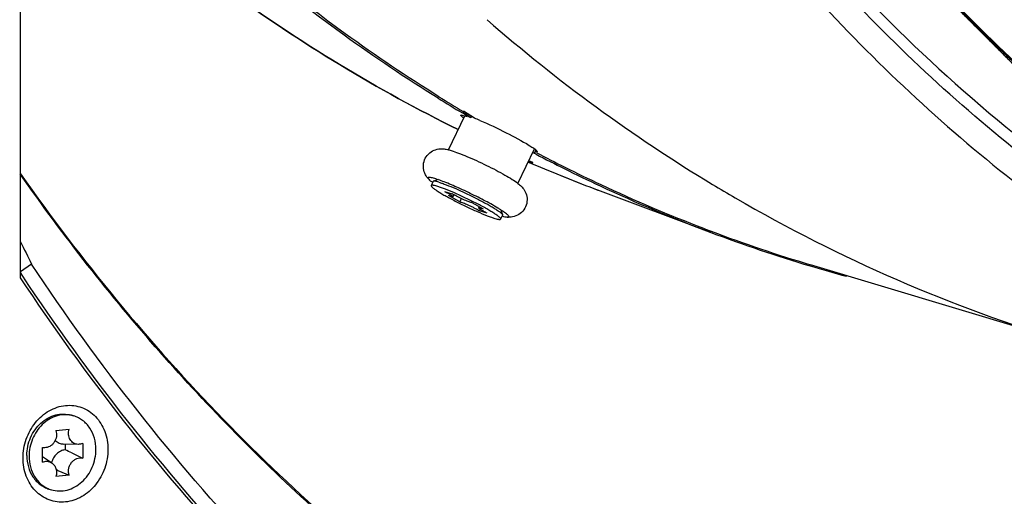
# Model space of a CAD drawing. Header units: millimetres. Extents: x 0 to 420, y 0 to 297.
# Tile 61 of 256: x 163.25 to 176.51, y 52.09 to 58.51. Entities that reach past the tile are written whole.
import ezdxf

# ---------------------------------------------------------------- set-up
doc = ezdxf.new("R2010")
doc.units = ezdxf.units.MM
doc.header["$LTSCALE"] = 23.1
doc.layers.get('0').update_dxf_attribs({"linetype": 'CONTINUOUS'})
doc.layers.add('02___PRT_ALL_AXES', color=7, linetype='CONTINUOUS')
doc.layers.add('03___PRT_ALL_CURVES', color=7, linetype='CONTINUOUS')

msp = doc.modelspace()

# ---------------------------------------------------------------- linework, layer by layer
at = {"color": 7, "linetype": 'Continuous'}
for p, q in [((169.0225, 56.7563), (169.2439, 57.2145)), ((169.9589, 56.3039), (170.1828, 56.7673)), ((170.0991, 56.5915), (170.1526, 56.5685)), ((170.1044, 56.6049), (170.158, 56.5823)), ((170.1585, 56.5842), (170.1053, 56.6067)), ((168.816, 56.3288), (168.79, 56.275)), ((168.884, 56.3539), (168.8202, 56.3321)), ((168.9721, 56.1949), (169.0743, 56.1642)), ((169.1782, 56.0533), (169.0249, 56.1386)), ((169.0831, 56.1237), (169.1, 56.1489)), ((172.556, 55.6429), (171.0373, 56.2129)), ((169.3383, 56.0443), (169.4916, 55.959)), ((169.4331, 55.9735), (169.438, 55.9888)), ((169.5444, 55.9027), (169.4422, 55.9334)), ((169.7524, 55.8764), (169.7264, 55.8226)), ((169.7299, 55.9453), (169.7523, 55.8817)), ((163.409, 55.2156), (163.2591, 55.1116)), ((163.2591, 55.1116), (163.2591, 55.1005)), ((163.2909, 55.054), (163.2591, 55.1005)), ((163.2903, 55.0534), (163.2591, 55.1005)), ((163.9451, 53.1798), (163.9751, 53.1708)), ((163.7368, 52.9726), (163.9138, 52.9903)), ((164.035, 52.7868), (163.8401, 52.7911)), ((163.8605, 52.7907), (163.8605, 52.7131)), ((164.0968, 52.8007), (164.0968, 52.5994)), ((163.5539, 52.545), (163.5539, 52.7462)), ((163.5847, 52.7416), (163.5539, 52.7423)), ((163.6781, 52.5401), (163.5539, 52.6183)), ((163.9138, 52.373), (163.7368, 52.3553)), ((163.6456, 52.1839), (163.6756, 52.1748))]:
    msp.add_line(p, q, dxfattribs=at)
for centre, radius, start, end in [((183.7289, 74.7304), 21.549, 228.82949, 238.84506), ((178.2976, 75.5555), 20.6603, 246.78076, 249.42612), ((178.2998, 75.562), 20.6671, 246.78322, 249.42692), ((183.519, 74.3959), 21.1542, 238.86298, 239.82719), ((174.334, 54.1327), 5.5019, 159.05681, 159.56956), ((183.3612, 74.1118), 20.8293, 239.80962, 253.22749), ((161.5543, 59.5605), 8.6818, 335.30522, 335.46336), ((263.3755, 104.9678), 111.6629, 206.285906, 206.459014), ((163.8661, 52.8082), 0.3786, 73.25874, 77.9853), ((163.5874, 52.8643), 0.1227, 254.16577, 268.74549), ((161.787, 48.0494), 5.104, 64.90873, 66.02999), ((167.4278, 60.8945), 9.2178, 246.41993, 246.7193), ((166.5888, 58.9396), 7.0905, 246.70349, 247.83566), ((163.7847, 52.5377), 0.3789, 248.52811, 253.25591)]:
    msp.add_arc(centre, radius, start, end, dxfattribs=at)
for points, knots in [([(181.0917, 54.746), (180.3117, 55.1587), (178.7962, 56.0935), (176.7109, 57.7876), (174.8296, 59.7575), (173.7365, 61.2253), (173.231, 61.9941)], [0, 0, 0, 0, 0.2451558, 0.4930072, 0.7444076, 1, 1, 1, 1]), ([(173.2448, 62.0035), (173.8995, 61.0066), (175.3483, 59.1279), (177.9208, 56.7164), (180.8136, 54.7949), (182.9204, 53.8674), (183.9986, 53.5005)], [0, 0, 0, 0, 0.2565263, 0.5077955, 0.7550633, 1, 1, 1, 1]), ([(169.1544, 57.0283), (168.0656, 57.5651), (165.9631, 58.8414), (164.1089, 60.4558), (163.2487, 61.3373)], [0, 0, 0, 0, 0.4963648, 1, 1, 1, 1]), ([(163.2543, 61.335), (164.1138, 60.4538), (165.9662, 58.8404), (168.0667, 57.5648), (169.1544, 57.0284)], [0, 0, 0, 0, 0.5037156, 1, 1, 1, 1]), ([(173.1003, 60.5914), (174.0773, 59.3362), (176.2747, 57.0477), (178.9284, 55.3028), (180.3173, 54.605)], [0, 0, 0, 0, 0.5057682, 1, 1, 1, 1]), ([(184.7654, 52.7845), (183.6297, 53.0513), (181.3941, 53.787), (178.2708, 55.4627), (175.4441, 57.6718), (173.8156, 59.4491), (173.0703, 60.4028)], [0, 0, 0, 0, 0.2462443, 0.4937994, 0.7445322, 1, 1, 1, 1]), ([(172.808, 60.1915), (173.5692, 59.2138), (175.2346, 57.3925), (178.13, 55.1332), (181.3317, 53.4263), (183.6237, 52.6837), (184.7877, 52.4169)], [0, 0, 0, 0, 0.2555069, 0.5062283, 0.7537562, 1, 1, 1, 1]), ([(168.7576, 56.3588), (168.7404, 56.377), (168.7072, 56.4216), (168.6806, 56.5054), (168.6882, 56.5997), (168.7326, 56.6848), (168.8053, 56.7446), (168.8876, 56.7706), (168.961, 56.7697), (169.0037, 56.761), (169.0225, 56.7563)], [0, 0, 0, 0, 0.1132515, 0.2479813, 0.3887401, 0.5304942, 0.6708599, 0.8035705, 0.9121783, 1, 1, 1, 1]), ([(169.0225, 56.7563), (169.0256, 56.7555), (169.0382, 56.7523), (169.0507, 56.7488), (169.06, 56.7459)], [0, 0, 0, 0, 0.2458406, 1, 1, 1, 1]), ([(169.06, 56.7459), (169.0928, 56.7361), (169.1641, 56.7109), (169.2775, 56.6651), (169.4033, 56.6095), (169.5342, 56.5474), (169.6616, 56.4829), (169.7774, 56.4202), (169.876, 56.3619), (169.934, 56.3231), (169.959, 56.3039)], [0, 0, 0, 0, 0.1022505, 0.2255156, 0.3652813, 0.5128375, 0.6582004, 0.7917371, 0.9060269, 1, 1, 1, 1]), ([(205.0253, 55.7707), (203.5791, 54.1602), (200.4279, 51.2454), (195.8765, 48.4777), (192.0415, 46.9234), (189.121, 46.1001), (186.167, 45.6204), (183.211, 45.4897), (180.2853, 45.7098), (177.4217, 46.2785), (174.6514, 47.1897), (172.0048, 48.4335), (169.5107, 49.9961), (167.1958, 51.8603), (165.0855, 54.0054), (163.8391, 55.5953), (163.2569, 56.4269)], [0, 0, 0, 0, 0.1341379, 0.2641252, 0.3276177, 0.3901238, 0.4517559, 0.5126694, 0.5730564, 0.633137, 0.6931478, 0.7533292, 0.8139123, 0.8751067, 0.9370899, 1, 1, 1, 1]), ([(163.2591, 56.4333), (164.0819, 55.2609), (165.892, 53.0611), (169.0757, 50.2695), (172.6286, 48.083), (175.1984, 47.0595), (176.5095, 46.6651)], [0, 0, 0, 0, 0.256469, 0.5076095, 0.7548404, 1, 1, 1, 1]), ([(168.7521, 56.3834), (168.7503, 56.3828), (168.7476, 56.3813), (168.7464, 56.3777), (168.7467, 56.3747), (168.748, 56.3713), (168.7514, 56.3657), (168.7549, 56.3617), (168.7576, 56.3588)], [0, 0, 0, 0, 0.186008, 0.2679008, 0.3612224, 0.4766922, 0.6200265, 1, 1, 1, 1]), ([(168.838, 56.3689), (168.8278, 56.3719), (168.8095, 56.3771), (168.7848, 56.3827), (168.7663, 56.3851), (168.7559, 56.3847), (168.7521, 56.3834)], [0, 0, 0, 0, 0.3633635, 0.6517655, 0.8632421, 1, 1, 1, 1]), ([(168.7576, 56.3588), (168.764, 56.352), (168.7812, 56.3374), (168.7993, 56.3241), (168.81, 56.3166)], [0, 0, 0, 0, 0.4184166, 1, 1, 1, 1]), ([(169.5931, 56.026), (169.5285, 56.062), (169.3933, 56.1326), (169.1915, 56.229), (169.0272, 56.3003), (168.9111, 56.3449), (168.8608, 56.362), (168.838, 56.3689)], [0, 0, 0, 0, 0.2672582, 0.5508081, 0.8078956, 0.9141328, 1, 1, 1, 1]), ([(168.79, 56.275), (168.7885, 56.2718), (168.7924, 56.2645), (168.7991, 56.2567), (168.8083, 56.248), (168.8202, 56.2382), (168.8416, 56.2221), (168.8752, 56.1995), (168.923, 56.17), (168.9796, 56.1372), (169.0435, 56.102), (169.1379, 56.0522), (169.2607, 55.9914), (169.4049, 55.9253), (169.5183, 55.8778), (169.5977, 55.8482), (169.6324, 55.8366), (169.6482, 55.8319)], [0, 0, 0, 0, 0.0108637, 0.0205133, 0.0333199, 0.0493046, 0.0684197, 0.1156212, 0.1738302, 0.241585, 0.3171456, 0.3985535, 0.570328, 0.739107, 0.8874061, 0.9489798, 1, 1, 1, 1]), ([(168.8682, 56.2658), (168.8578, 56.2689), (168.8431, 56.273), (168.8245, 56.277), (168.8136, 56.2788), (168.8046, 56.2795), (168.7969, 56.2793), (168.7912, 56.2775), (168.79, 56.275)], [0, 0, 0, 0, 0.4041827, 0.5673891, 0.7039649, 0.813948, 0.8980518, 1, 1, 1, 1]), ([(168.8202, 56.3321), (168.8197, 56.3319), (168.8181, 56.3312), (168.8165, 56.3299), (168.816, 56.3288)], [0, 0, 0, 0, 0.2932393, 1, 1, 1, 1]), ([(168.8942, 56.3195), (168.8854, 56.3222), (168.8696, 56.3266), (168.8483, 56.3314), (168.8325, 56.3335), (168.8235, 56.3332), (168.8202, 56.3321)], [0, 0, 0, 0, 0.3633192, 0.6517834, 0.8632622, 1, 1, 1, 1]), ([(169.7264, 55.8226), (169.728, 55.8258), (169.7241, 55.8331), (169.7173, 55.8409), (169.7081, 55.8496), (169.6962, 55.8595), (169.6748, 55.8755), (169.6413, 55.8981), (169.5934, 55.9277), (169.5368, 55.9605), (169.4729, 55.9956), (169.3785, 56.0454), (169.2558, 56.1062), (169.1115, 56.1723), (168.9981, 56.2198), (168.9187, 56.2494), (168.8841, 56.261), (168.8682, 56.2658)], [0, 0, 0, 0, 0.0108637, 0.0205133, 0.0333199, 0.0493046, 0.0684197, 0.1156212, 0.1738302, 0.241585, 0.3171456, 0.3985535, 0.570328, 0.739107, 0.8874061, 0.9489798, 1, 1, 1, 1]), ([(168.8942, 56.3195), (168.9094, 56.315), (168.9426, 56.3039), (169.0184, 56.2758), (169.1267, 56.2307), (169.2653, 56.1677), (169.384, 56.1095), (169.4764, 56.0615), (169.54, 56.027), (169.5975, 55.9943), (169.6473, 55.9644), (169.6884, 55.9379), (169.7196, 55.9156), (169.739, 55.8994), (169.7487, 55.8885), (169.7516, 55.8839), (169.7523, 55.8817)], [0, 0, 0, 0, 0.0491876, 0.1082654, 0.2502969, 0.4125781, 0.5795151, 0.6596873, 0.7350537, 0.8037993, 0.8642794, 0.9150681, 0.9550137, 0.983331, 0.9930663, 1, 1, 1, 1]), ([(169.959, 56.3039), (169.9743, 56.292), (170.0076, 56.264), (170.054, 56.2071), (170.0848, 56.1265), (170.0832, 56.0325), (170.0442, 55.9448), (169.975, 55.8801), (169.8928, 55.8488), (169.8372, 55.8471), (169.8123, 55.8493)], [0, 0, 0, 0, 0.0878286, 0.1964033, 0.3290093, 0.4692835, 0.6110168, 0.7518462, 0.886692, 1, 1, 1, 1]), ([(168.9721, 56.1949), (168.9877, 56.187), (169.0157, 56.1721), (169.0477, 56.1536), (169.0671, 56.1406), (169.0756, 56.1342), (169.0803, 56.1298), (169.0825, 56.1272), (169.0837, 56.1247), (169.0831, 56.1237)], [0, 0, 0, 0, 0.3940244, 0.7122894, 0.8313874, 0.9192828, 0.950957, 0.9744657, 1, 1, 1, 1]), ([(169.0831, 56.1237), (169.0827, 56.1231), (169.0808, 56.1224), (169.075, 56.1225), (169.0637, 56.1251), (169.0461, 56.1306), (169.0325, 56.1356), (169.0249, 56.1386)], [0, 0, 0, 0, 0.0340013, 0.0914017, 0.2893974, 0.5962679, 1, 1, 1, 1]), ([(169.0998, 56.1489), (169.0975, 56.1502), (169.0889, 56.1552), (169.0804, 56.1603), (169.0743, 56.1642)], [0, 0, 0, 0, 0.2703896, 1, 1, 1, 1]), ([(169.3383, 56.0443), (169.3363, 56.0444), (169.3316, 56.0451), (169.3195, 56.048), (169.2999, 56.0545), (169.272, 56.0653), (169.2391, 56.0792), (169.2035, 56.0954), (169.1564, 56.1182), (169.1218, 56.1364), (169.0998, 56.1489)], [0, 0, 0, 0, 0.0227842, 0.0543675, 0.142453, 0.259555, 0.3987593, 0.5517199, 0.7092042, 1, 1, 1, 1]), ([(169.1782, 56.0533), (169.1804, 56.0532), (169.1859, 56.0523), (169.2001, 56.0487), (169.2234, 56.0406), (169.2565, 56.0274), (169.2948, 56.0106), (169.3352, 55.9916), (169.3748, 55.9716), (169.4105, 55.9524), (169.4324, 55.9396), (169.4422, 55.9334)], [0, 0, 0, 0, 0.0235068, 0.0569407, 0.1514817, 0.2770836, 0.4243439, 0.5821033, 0.7383725, 0.8812666, 1, 1, 1, 1]), ([(169.5444, 55.9027), (169.529, 55.9105), (169.5072, 55.922), (169.4801, 55.9375), (169.4635, 55.9476), (169.4504, 55.9562), (169.4407, 55.9635), (169.4353, 55.9685), (169.4327, 55.9723), (169.4331, 55.9735)], [0, 0, 0, 0, 0.3879225, 0.5571803, 0.7036326, 0.8233034, 0.9131479, 0.9714291, 1, 1, 1, 1]), ([(169.4331, 55.9735), (169.4333, 55.9741), (169.435, 55.9752), (169.4384, 55.9751), (169.4435, 55.9746), (169.4502, 55.9731), (169.4585, 55.9707), (169.4725, 55.9662), (169.4837, 55.9621), (169.4916, 55.959)], [0, 0, 0, 0, 0.0311664, 0.0844496, 0.1666011, 0.2784466, 0.4192945, 0.5878189, 1, 1, 1, 1]), ([(169.8349, 55.8603), (169.8335, 55.8643), (169.8267, 55.8732), (169.8123, 55.887), (169.7909, 55.904), (169.7628, 55.9239), (169.7284, 55.9464), (169.6716, 55.9816), (169.6256, 56.0079), (169.5931, 56.026)], [0, 0, 0, 0, 0.0431578, 0.1107948, 0.203503, 0.3205709, 0.4606761, 0.6220506, 1, 1, 1, 1]), ([(169.6482, 55.8319), (169.6586, 55.8287), (169.6734, 55.8246), (169.6919, 55.8206), (169.7028, 55.8188), (169.7118, 55.8181), (169.7195, 55.8183), (169.7252, 55.8201), (169.7264, 55.8226)], [0, 0, 0, 0, 0.4041827, 0.5673891, 0.7039649, 0.813948, 0.8980518, 1, 1, 1, 1]), ([(169.7466, 55.8641), (169.7591, 55.8604), (169.7808, 55.8544), (169.8029, 55.8501), (169.8123, 55.8493)], [0, 0, 0, 0, 0.5815716, 1, 1, 1, 1]), ([(169.7523, 55.8817), (169.7525, 55.8812), (169.753, 55.8795), (169.753, 55.8775), (169.7524, 55.8764)], [0, 0, 0, 0, 0.2931501, 1, 1, 1, 1]), ([(169.8123, 55.8493), (169.8161, 55.849), (169.8215, 55.8487), (169.828, 55.8496), (169.8314, 55.8507), (169.8339, 55.8523), (169.836, 55.8555), (169.8355, 55.8585), (169.8349, 55.8603)], [0, 0, 0, 0, 0.3799382, 0.5233093, 0.6387724, 0.7320821, 0.813978, 1, 1, 1, 1]), ([(178.315, 44.0358), (176.8226, 44.4639), (173.8979, 45.6037), (169.8746, 48.0984), (166.3041, 51.3159), (164.3067, 53.86), (163.409, 55.2156)], [0, 0, 0, 0, 0.2450752, 0.4922054, 0.7433511, 1, 1, 1, 1]), ([(177.9467, 43.9355), (176.4801, 44.3766), (173.6079, 45.5326), (169.6573, 48.0221), (166.147, 51.2083), (164.1775, 53.7177), (163.2903, 55.0534)], [0, 0, 0, 0, 0.2450638, 0.4922466, 0.7434189, 1, 1, 1, 1]), ([(177.6552, 43.9832), (176.2145, 44.4346), (173.3951, 45.6025), (169.5183, 48.0841), (166.0712, 51.2392), (164.1334, 53.7154), (163.2591, 55.0322)], [0, 0, 0, 0, 0.2450391, 0.4922594, 0.7434591, 1, 1, 1, 1]), ([(163.2938, 52.6035), (163.2938, 52.6891), (163.3237, 52.861), (163.4473, 53.0861), (163.6342, 53.2505), (163.8601, 53.3276), (164.0909, 53.2997), (164.2847, 53.1695), (164.4097, 52.9633), (164.4369, 52.8008), (164.4369, 52.7181)], [0, 0, 0, 0, 0.1343409, 0.2679263, 0.3958734, 0.5162397, 0.6315672, 0.7477706, 0.8701546, 1, 1, 1, 1]), ([(163.345, 52.6367), (163.345, 52.6777), (163.3537, 52.7602), (163.3914, 52.8784), (163.4516, 52.9857), (163.5312, 53.0761), (163.626, 53.1446), (163.7308, 53.1871), (163.8397, 53.2009), (163.9113, 53.19), (163.9451, 53.1798)], [0, 0, 0, 0, 0.132133, 0.2651176, 0.3969277, 0.525742, 0.6503127, 0.7702649, 0.8862728, 1, 1, 1, 1]), ([(163.9449, 53.1785), (163.9115, 53.1856), (163.8416, 53.1908), (163.7372, 53.1708), (163.6379, 53.1246), (163.5178, 53.0307), (163.407, 52.8645), (163.375, 52.7065), (163.375, 52.6277)], [0, 0, 0, 0, 0.1140404, 0.2307669, 0.3515239, 0.476735, 0.7364391, 1, 1, 1, 1]), ([(164.2757, 52.718), (164.2757, 52.7695), (164.2623, 52.8709), (164.2103, 52.9865), (164.1505, 53.0626), (164.0983, 53.11), (164.0396, 53.147), (163.9969, 53.1642), (163.9751, 53.1708)], [0, 0, 0, 0, 0.2659648, 0.5204253, 0.6434774, 0.7639338, 0.8824755, 1, 1, 1, 1]), ([(163.7368, 52.9726), (163.7447, 52.9468), (163.748, 52.8904), (163.7229, 52.825), (163.6882, 52.783), (163.6568, 52.7592), (163.6217, 52.7444), (163.5968, 52.7414), (163.5847, 52.7416)], [0, 0, 0, 0, 0.2549045, 0.5153848, 0.6431777, 0.7666838, 0.8854005, 1, 1, 1, 1]), ([(164.035, 52.7868), (164.0244, 52.787), (164.0032, 52.7902), (163.9736, 52.8033), (163.948, 52.8238), (163.9204, 52.86), (163.9023, 52.918), (163.9071, 52.9668), (163.9138, 52.9903)], [0, 0, 0, 0, 0.1167685, 0.233459, 0.3521549, 0.4744547, 0.7306531, 1, 1, 1, 1]), ([(163.7269, 52.8407), (163.7417, 52.8257), (163.777, 52.8008), (163.8193, 52.7916), (163.8401, 52.7911)], [0, 0, 0, 0, 0.5030933, 1, 1, 1, 1]), ([(164.0968, 52.8007), (164.0871, 52.796), (164.0669, 52.7888), (164.0455, 52.7865), (164.035, 52.7868)], [0, 0, 0, 0, 0.5073659, 1, 1, 1, 1]), ([(164.4369, 52.7181), (164.4369, 52.6325), (164.407, 52.4605), (164.2833, 52.2355), (164.0965, 52.0711), (163.8706, 51.994), (163.6398, 52.0218), (163.446, 52.1521), (163.321, 52.3583), (163.2938, 52.5207), (163.2938, 52.6035)], [0, 0, 0, 0, 0.1343409, 0.2679263, 0.3958734, 0.5162397, 0.6315672, 0.7477706, 0.8701546, 1, 1, 1, 1]), ([(163.6756, 52.1749), (163.7094, 52.1647), (163.7809, 52.1538), (163.8899, 52.1675), (163.9947, 52.21), (164.0894, 52.2785), (164.1691, 52.369), (164.2293, 52.4763), (164.2669, 52.5944), (164.2757, 52.6769), (164.2757, 52.718)], [0, 0, 0, 0, 0.1137271, 0.2297349, 0.349687, 0.4742574, 0.6030718, 0.7348821, 0.8678676, 1, 1, 1, 1]), ([(163.8605, 52.7131), (163.8398, 52.7111), (163.7979, 52.6988), (163.7436, 52.6605), (163.7013, 52.6061), (163.6837, 52.5627), (163.6779, 52.5401)], [0, 0, 0, 0, 0.2340497, 0.4800984, 0.7370978, 1, 1, 1, 1]), ([(163.9514, 52.6717), (163.9635, 52.666), (164.0124, 52.6427), (164.0608, 52.6185), (164.0968, 52.5994)], [0, 0, 0, 0, 0.2483803, 1, 1, 1, 1]), ([(163.345, 52.6367), (163.345, 52.5852), (163.3584, 52.4838), (163.4104, 52.3682), (163.4702, 52.292), (163.5224, 52.2446), (163.5811, 52.2076), (163.6238, 52.1904), (163.6456, 52.1839)], [0, 0, 0, 0, 0.2659654, 0.5204255, 0.6434775, 0.7639338, 0.8824754, 1, 1, 1, 1]), ([(163.375, 52.6277), (163.375, 52.579), (163.387, 52.4832), (163.4417, 52.3524), (163.5156, 52.2641), (163.587, 52.2123), (163.626, 52.193), (163.646, 52.1851)], [0, 0, 0, 0, 0.2654843, 0.5202764, 0.7637573, 0.8825355, 1, 1, 1, 1]), ([(163.5539, 52.545), (163.5639, 52.5498), (163.5849, 52.5572), (163.6176, 52.5602), (163.6496, 52.5548), (163.6691, 52.5457), (163.6781, 52.5401)], [0, 0, 0, 0, 0.2578231, 0.5079905, 0.7539233, 1, 1, 1, 1]), ([(163.6781, 52.5401), (163.6917, 52.5315), (163.7163, 52.5083), (163.7392, 52.4621), (163.7471, 52.409), (163.7419, 52.3728), (163.7368, 52.3553)], [0, 0, 0, 0, 0.2330958, 0.478045, 0.7351964, 1, 1, 1, 1]), ([(163.9138, 52.373), (163.9095, 52.3872), (163.9045, 52.4173), (163.9083, 52.4631), (163.9227, 52.507), (163.9467, 52.5459), (163.9787, 52.5769), (164.0164, 52.5975), (164.057, 52.6061), (164.0841, 52.603), (164.0968, 52.5994)], [0, 0, 0, 0, 0.1277138, 0.2589562, 0.3912845, 0.5219663, 0.6486841, 0.7701638, 0.886642, 1, 1, 1, 1])]:
    msp.add_open_spline(points, degree=3, knots=knots, dxfattribs=at)
at = {"layer": '02___PRT_ALL_AXES', "color": 7, "linetype": 'Continuous'}
for p, q in [((163.2591, 55.0322), (163.2591, 80.2492)), ((169.2593, 57.2233), (169.211, 57.2519)), ((169.3225, 57.186), (169.2126, 57.255)), ((169.2717, 57.2424), (169.2232, 57.2713)), ((169.3761, 57.1808), (169.2253, 57.2753)), ((169.3225, 57.186), (169.2593, 57.2233)), ((169.3189, 57.2145), (169.2717, 57.2424)), ((169.3761, 57.1808), (169.3189, 57.2145)), ((169.3306, 57.2028), (169.3225, 57.186)), ((170.1587, 56.7174), (170.1775, 56.7104)), ((170.1987, 56.7545), (170.1775, 56.7104)), ((170.2042, 56.6973), (170.1775, 56.7104)), ((170.2039, 56.6965), (170.1775, 56.7104)), ((170.1968, 56.7243), (170.2076, 56.7468)), ((177.3505, 54.1686), (173.9005, 55.2063))]:
    msp.add_line(p, q, dxfattribs=at)
for centre, radius, start, end in [((180.0529, 75.4628), 21.1939, 238.19451, 239.23254), ((180.0885, 75.4649), 21.1911, 238.11649, 239.15421), ((168.3952, 54.654), 2.7105, 67.18684, 68.78359), ((169.9274, 56.4227), 0.4292, 52.42473, 53.32355), ((179.9194, 75.224), 20.9203, 242.32819, 243.49505), ((179.9522, 75.2221), 20.9126, 242.24438, 243.41117), ((179.9011, 75.1872), 20.8792, 243.49497, 244.96459), ((179.9338, 75.1852), 20.8713, 243.41109, 244.88206), ((179.8569, 75.0907), 20.7731, 244.96247, 249.42396), ((179.8914, 75.0932), 20.77, 244.88019, 249.03067), ((179.8552, 75.0023), 20.6723, 249.03422, 249.34095), ((179.8223, 75.0032), 20.679, 249.42844, 253.3463), ((179.8537, 74.9987), 20.6684, 249.34129, 253.25889), ((179.8188, 74.9926), 20.6678, 253.34712, 254.75577)]:
    msp.add_arc(centre, radius, start, end, dxfattribs=at)
for points, knots in [([(168.8955, 57.471), (168.465, 57.7388), (166.7663, 58.8813), (165.2328, 60.2666), (164.1996, 61.4076)], [0, 0, 0, 0, 0.2477573, 1, 1, 1, 1]), ([(168.8829, 57.4513), (168.4515, 57.7188), (166.7492, 58.8605), (165.2121, 60.2458), (164.1763, 61.3871)], [0, 0, 0, 0, 0.2477604, 1, 1, 1, 1]), ([(169.1952, 57.2132), (169.1939, 57.2148), (169.192, 57.2174), (169.1915, 57.2211), (169.192, 57.2222)], [0, 0, 0, 0, 0.6205013, 1, 1, 1, 1]), ([(169.192, 57.2222), (169.1942, 57.2266), (169.2175, 57.2228), (169.2308, 57.219), (169.2425, 57.2153)], [0, 0, 0, 0, 0.286712, 1, 1, 1, 1]), ([(169.2273, 57.1848), (169.2236, 57.1876), (169.2123, 57.1964), (169.201, 57.2055), (169.1952, 57.2132)], [0, 0, 0, 0, 0.3266947, 1, 1, 1, 1]), ([(169.4462, 57.1525), (169.5668, 57.1019), (169.7905, 56.9942), (170.0099, 56.8776), (170.1099, 56.816)], [0, 0, 0, 0, 0.5268784, 1, 1, 1, 1]), ([(170.1099, 56.816), (170.1172, 56.8114), (170.1423, 56.7957), (170.167, 56.7794), (170.1838, 56.7669)], [0, 0, 0, 0, 0.291446, 1, 1, 1, 1]), ([(170.2192, 56.7277), (170.2171, 56.7234), (170.2067, 56.7234), (170.1997, 56.724), (170.1968, 56.7243)], [0, 0, 0, 0, 0.6205087, 1, 1, 1, 1]), ([(170.2085, 56.7464), (170.2105, 56.7445), (170.2151, 56.7396), (170.2212, 56.7318), (170.2192, 56.7277)], [0, 0, 0, 0, 0.3796295, 1, 1, 1, 1])]:
    msp.add_open_spline(points, degree=3, knots=knots, dxfattribs=at)
for points in [[(169.2425, 57.2153), (169.2531, 57.2118), (169.2636, 57.2081), (169.274, 57.2042)], [(170.1891, 56.7628), (170.1958, 56.7577), (170.2024, 56.7523), (170.2085, 56.7464)]]:
    msp.add_open_spline(points, degree=3, dxfattribs=at)
at = {"layer": '03___PRT_ALL_CURVES', "color": 4, "linetype": 'Continuous'}
for points, knots in [([(173.1642, 62.0211), (173.2292, 61.93), (173.3267, 61.7934), (173.4566, 61.6113), (173.554, 61.4747), (173.6515, 61.3381), (173.7489, 61.2015), (173.8301, 61.0877), (173.8951, 60.9966), (173.9438, 60.9283), (173.9925, 60.86), (174.0332, 60.8031), (174.0656, 60.7576), (174.09, 60.7234), (174.1144, 60.6893), (174.1387, 60.6551), (174.159, 60.6267), (174.1732, 60.6067), (174.1814, 60.5954), (174.1874, 60.5868), (174.1925, 60.5797), (174.1966, 60.574), (174.1991, 60.5705), (174.2011, 60.5676), (174.2024, 60.5658), (174.2034, 60.5644), (174.2045, 60.563), (174.2066, 60.5606), (174.2095, 60.5571), (174.2142, 60.5516), (174.22, 60.5447), (174.2293, 60.5336), (174.241, 60.5197), (174.255, 60.5031), (174.2736, 60.4809), (174.2969, 60.4532), (174.3249, 60.42), (174.3622, 60.3757), (174.4089, 60.3203), (174.4648, 60.2538), (174.5208, 60.1873), (174.5767, 60.1208), (174.6327, 60.0543), (174.7073, 59.9657), (174.8005, 59.8548), (174.8938, 59.744), (174.9684, 59.6554), (175.0244, 59.5889), (175.0803, 59.5224), (175.1363, 59.4559), (175.1922, 59.3894), (175.2388, 59.334), (175.2761, 59.2897), (175.3041, 59.2564), (175.3274, 59.2287), (175.3461, 59.2066), (175.3601, 59.1899), (175.3717, 59.1761), (175.3811, 59.165), (175.3869, 59.1581), (175.3916, 59.1525), (175.3945, 59.1491), (175.3965, 59.1467), (175.3977, 59.1453), (175.399, 59.144), (175.4005, 59.1424), (175.4031, 59.1399), (175.4062, 59.1367), (175.4113, 59.1317), (175.4176, 59.1253), (175.4252, 59.1177), (175.4353, 59.1075), (175.453, 59.0898), (175.4783, 59.0644), (175.5086, 59.0339), (175.5389, 59.0035), (175.5692, 58.973), (175.6097, 58.9324), (175.6602, 58.8816), (175.7209, 58.8207), (175.7815, 58.7598), (175.8624, 58.6785), (175.9635, 58.577), (176.0848, 58.4552), (176.1859, 58.3536), (176.2668, 58.2724), (176.3274, 58.2115), (176.3881, 58.1505), (176.4487, 58.0896), (176.4993, 58.0388), (176.5397, 57.9982), (176.57, 57.9678), (176.5953, 57.9424), (176.6155, 57.9221), (176.6307, 57.9068), (176.6458, 57.8916), (176.6585, 57.8789), (176.6686, 57.8688), (176.6749, 57.8624), (176.68, 57.8573), (176.6838, 57.8535), (176.6869, 57.8504), (176.6891, 57.8481), (176.6904, 57.8469), (176.6913, 57.8459), (176.6924, 57.8451), (176.6937, 57.8439), (176.6961, 57.8419), (176.6995, 57.839), (176.7035, 57.8356), (176.7089, 57.831), (176.7157, 57.8253), (176.7265, 57.8161), (176.7401, 57.8047), (176.7563, 57.7909), (176.7726, 57.7772), (176.7942, 57.7588), (176.8213, 57.7359), (176.8538, 57.7084), (176.8972, 57.6718), (176.9513, 57.6259), (177.0163, 57.5709), (177.0813, 57.5159), (177.1463, 57.4609), (177.233, 57.3876), (177.3413, 57.2959), (177.4713, 57.1859), (177.5796, 57.0943), (177.6663, 57.0209), (177.7313, 56.9659), (177.7963, 56.9109), (177.8504, 56.8651), (177.8938, 56.8284), (177.9262, 56.8009), (177.9587, 56.7734), (177.9912, 56.7459), (178.0183, 56.723), (178.0373, 56.707), (178.0481, 56.6978), (178.0562, 56.6909), (178.063, 56.6852), (178.0684, 56.6806), (178.0718, 56.6778), (178.0745, 56.6755), (178.0762, 56.674), (178.0776, 56.6729), (178.079, 56.6718), (178.0815, 56.6701), (178.0851, 56.6675), (178.0908, 56.6635), (178.098, 56.6584), (178.1095, 56.6503), (178.1239, 56.6401), (178.1411, 56.6279), (178.1641, 56.6117), (178.1928, 56.5913), (178.2273, 56.567), (178.2733, 56.5345), (178.3307, 56.4938), (178.3997, 56.4451), (178.4686, 56.3963), (178.5376, 56.3476), (178.6066, 56.2988), (178.6985, 56.2338), (178.8134, 56.1526), (178.9283, 56.0713), (179.0203, 56.0063), (179.0892, 55.9576), (179.1582, 55.9088), (179.2271, 55.8601), (179.2961, 55.8113), (179.3536, 55.7707), (179.3995, 55.7382), (179.434, 55.7138), (179.4627, 55.6935), (179.4857, 55.6773), (179.503, 55.6651), (179.5173, 55.6549), (179.5288, 55.6468), (179.536, 55.6417), (179.5417, 55.6377), (179.5453, 55.6351), (179.5478, 55.6333), (179.5493, 55.6323), (179.5508, 55.6315), (179.5527, 55.6304), (179.5557, 55.6286), (179.5594, 55.6265), (179.5655, 55.623), (179.573, 55.6186), (179.582, 55.6133), (179.594, 55.6063), (179.615, 55.5941), (179.6451, 55.5766), (179.6811, 55.5556), (179.7172, 55.5346), (179.7532, 55.5136), (179.8013, 55.4856), (179.8614, 55.4506), (179.9335, 55.4085), (180.0056, 55.3665), (180.1017, 55.3105), (180.2219, 55.2405), (180.3661, 55.1565), (180.5104, 55.0725), (180.6546, 54.9885), (180.8469, 54.8765), (180.9911, 54.7925), (181.0872, 54.7365)], [0, 0, 0, 0, 0.03125, 0.046875, 0.0625, 0.078125, 0.09375, 0.109375, 0.1171875, 0.125, 0.1328125, 0.140625, 0.1445312, 0.1484375, 0.1523438, 0.15625, 0.1601562, 0.1621094, 0.1630859, 0.1640625, 0.1650391, 0.1655273, 0.1660156, 0.1662598, 0.1665039, 0.166626, 0.166748, 0.1669922, 0.1674805, 0.1679688, 0.1689453, 0.1699219, 0.171875, 0.1738281, 0.1757812, 0.1796875, 0.1835938, 0.1875, 0.1953125, 0.203125, 0.2109375, 0.21875, 0.2265625, 0.234375, 0.25, 0.265625, 0.2734375, 0.28125, 0.2890625, 0.296875, 0.3046875, 0.3125, 0.3164062, 0.3203125, 0.3242188, 0.3261719, 0.328125, 0.3300781, 0.3310547, 0.3320312, 0.3325195, 0.3330078, 0.333252, 0.333374, 0.3334961, 0.3337402, 0.3339844, 0.3344727, 0.3349609, 0.3359375, 0.3369141, 0.3378906, 0.3398438, 0.34375, 0.3476562, 0.3515625, 0.3554688, 0.359375, 0.3671875, 0.375, 0.3828125, 0.390625, 0.40625, 0.421875, 0.4375, 0.4453125, 0.453125, 0.4609375, 0.46875, 0.4765625, 0.4804688, 0.484375, 0.4882812, 0.4902344, 0.4921875, 0.4941406, 0.4960938, 0.4970703, 0.4980469, 0.4985352, 0.4990234, 0.4995117, 0.4997559, 0.4998779, 0.5, 0.5001221, 0.5002441, 0.5004883, 0.5009766, 0.5014648, 0.5019531, 0.5029297, 0.5039062, 0.5058594, 0.5078125, 0.5097656, 0.5117188, 0.515625, 0.5195312, 0.5234375, 0.53125, 0.5390625, 0.546875, 0.5546875, 0.5625, 0.578125, 0.59375, 0.609375, 0.6171875, 0.625, 0.6328125, 0.640625, 0.6445312, 0.6484375, 0.6523438, 0.65625, 0.6601562, 0.6621094, 0.6630859, 0.6640625, 0.6650391, 0.6655273, 0.6660156, 0.6662598, 0.6665039, 0.666626, 0.666748, 0.6669922, 0.6674805, 0.6679688, 0.6689453, 0.6699219, 0.671875, 0.6738281, 0.6757812, 0.6796875, 0.6835938, 0.6875, 0.6953125, 0.703125, 0.7109375, 0.71875, 0.7265625, 0.734375, 0.75, 0.765625, 0.7734375, 0.78125, 0.7890625, 0.796875, 0.8046875, 0.8125, 0.8164062, 0.8203125, 0.8242188, 0.8261719, 0.828125, 0.8300781, 0.8310547, 0.8320312, 0.8325195, 0.8330078, 0.833252, 0.833374, 0.8334961, 0.8337402, 0.8339844, 0.8344727, 0.8349609, 0.8359375, 0.8369141, 0.8378906, 0.8398438, 0.84375, 0.8476562, 0.8515625, 0.8554688, 0.859375, 0.8671875, 0.875, 0.8828125, 0.890625, 0.90625, 0.921875, 0.9375, 0.953125, 0.96875, 1, 1, 1, 1]), ([(181.0868, 54.7358), (180.9945, 54.7894), (180.8559, 54.8697), (180.6712, 54.9769), (180.5327, 55.0573), (180.3942, 55.1377), (180.2556, 55.218), (180.1402, 55.285), (180.0478, 55.3386), (179.9785, 55.3788), (179.9093, 55.419), (179.8515, 55.4525), (179.8054, 55.4793), (179.7707, 55.4994), (179.7361, 55.5194), (179.7072, 55.5362), (179.6841, 55.5496), (179.6668, 55.5596), (179.6524, 55.568), (179.6408, 55.5747), (179.6322, 55.5797), (179.625, 55.5839), (179.6192, 55.5873), (179.6156, 55.5894), (179.6127, 55.591), (179.6109, 55.5921), (179.6095, 55.5929), (179.6084, 55.5936), (179.6073, 55.5944), (179.6051, 55.5959), (179.6019, 55.5982), (179.5976, 55.6012), (179.5933, 55.6042), (179.5875, 55.6083), (179.5774, 55.6154), (179.563, 55.6255), (179.5458, 55.6376), (179.5285, 55.6497), (179.5112, 55.6618), (179.4882, 55.678), (179.4594, 55.6982), (179.4133, 55.7305), (179.3557, 55.7709), (179.2866, 55.8194), (179.2175, 55.8679), (179.1484, 55.9164), (179.0793, 55.9649), (178.9871, 56.0296), (178.872, 56.1104), (178.7568, 56.1912), (178.6646, 56.2559), (178.5955, 56.3044), (178.5264, 56.3529), (178.4573, 56.4014), (178.3882, 56.4499), (178.3306, 56.4903), (178.2846, 56.5226), (178.25, 56.5469), (178.2212, 56.5671), (178.1982, 56.5832), (178.1809, 56.5954), (178.1665, 56.6055), (178.155, 56.6136), (178.1478, 56.6186), (178.142, 56.6226), (178.1384, 56.6252), (178.1359, 56.6269), (178.1345, 56.628), (178.1331, 56.6291), (178.1314, 56.6306), (178.1287, 56.6328), (178.1253, 56.6357), (178.1199, 56.6403), (178.1131, 56.646), (178.105, 56.6528), (178.0941, 56.6619), (178.0751, 56.6779), (178.0479, 56.7007), (178.0154, 56.7281), (177.9828, 56.7555), (177.9502, 56.7828), (177.9068, 56.8194), (177.8525, 56.865), (177.7873, 56.9197), (177.7221, 56.9745), (177.6352, 57.0475), (177.5266, 57.1388), (177.3963, 57.2483), (177.2877, 57.3395), (177.2008, 57.4125), (177.1357, 57.4673), (177.0705, 57.5221), (177.0053, 57.5768), (176.951, 57.6224), (176.9076, 57.659), (176.875, 57.6863), (176.8479, 57.7091), (176.8261, 57.7274), (176.8098, 57.7411), (176.7935, 57.7548), (176.78, 57.7662), (176.7691, 57.7753), (176.7623, 57.781), (176.7569, 57.7856), (176.7528, 57.789), (176.7494, 57.7919), (176.747, 57.7938), (176.7457, 57.795), (176.7447, 57.7958), (176.7437, 57.7968), (176.7425, 57.7981), (176.7402, 57.8003), (176.7371, 57.8034), (176.7333, 57.8072), (176.7282, 57.8123), (176.7219, 57.8186), (176.7117, 57.8287), (176.699, 57.8414), (176.6838, 57.8565), (176.6686, 57.8717), (176.6484, 57.8919), (176.623, 57.9172), (176.5926, 57.9476), (176.552, 57.988), (176.5013, 58.0386), (176.4405, 58.0993), (176.3797, 58.16), (176.3188, 58.2207), (176.2377, 58.3016), (176.1363, 58.4028), (176.0146, 58.5242), (175.9132, 58.6253), (175.8321, 58.7063), (175.7713, 58.767), (175.7105, 58.8277), (175.6598, 58.8782), (175.6192, 58.9187), (175.5888, 58.949), (175.5584, 58.9794), (175.5279, 59.0097), (175.5026, 59.035), (175.4849, 59.0527), (175.4747, 59.0629), (175.4671, 59.0704), (175.4608, 59.0768), (175.4557, 59.0818), (175.4525, 59.085), (175.45, 59.0875), (175.4484, 59.0891), (175.4471, 59.0903), (175.4459, 59.0917), (175.4439, 59.0941), (175.441, 59.0976), (175.4363, 59.1031), (175.4305, 59.11), (175.4211, 59.121), (175.4094, 59.1349), (175.3954, 59.1514), (175.3766, 59.1735), (175.3532, 59.2011), (175.3252, 59.2343), (175.2877, 59.2785), (175.2409, 59.3337), (175.1848, 59.4), (175.1286, 59.4662), (175.0538, 59.5546), (174.9602, 59.6651), (174.8479, 59.7976), (174.7356, 59.9302), (174.642, 60.0406), (174.5671, 60.129), (174.511, 60.1953), (174.4548, 60.2615), (174.408, 60.3168), (174.3706, 60.3609), (174.3425, 60.3941), (174.3191, 60.4217), (174.3004, 60.4438), (174.2864, 60.4604), (174.2747, 60.4742), (174.2653, 60.4852), (174.2595, 60.4921), (174.2548, 60.4976), (174.2519, 60.5011), (174.2498, 60.5035), (174.2487, 60.5049), (174.2476, 60.5064), (174.2463, 60.5082), (174.2442, 60.5112), (174.2415, 60.5149), (174.2373, 60.5208), (174.232, 60.5282), (174.2256, 60.5371), (174.2172, 60.5489), (174.2023, 60.5697), (174.1811, 60.5992), (174.1557, 60.6348), (174.1303, 60.6703), (174.1049, 60.7058), (174.071, 60.7531), (174.0286, 60.8123), (173.9608, 60.907), (173.8761, 61.0254), (173.7744, 61.1675), (173.6727, 61.3095), (173.571, 61.4516), (173.4693, 61.5936), (173.3337, 61.783), (173.232, 61.9251), (173.1642, 62.0198)], [0, 0, 0, 0, 0.03125, 0.046875, 0.0625, 0.078125, 0.09375, 0.109375, 0.1171875, 0.125, 0.1328125, 0.140625, 0.1445312, 0.1484375, 0.1523438, 0.15625, 0.1582031, 0.1601562, 0.1621094, 0.1630859, 0.1640625, 0.1650391, 0.1655273, 0.1660156, 0.1662598, 0.1665039, 0.166626, 0.166748, 0.1668701, 0.1669922, 0.1674805, 0.1679688, 0.168457, 0.1689453, 0.1699219, 0.171875, 0.1738281, 0.1757812, 0.1777344, 0.1796875, 0.1835938, 0.1875, 0.1953125, 0.203125, 0.2109375, 0.21875, 0.2265625, 0.234375, 0.25, 0.265625, 0.2734375, 0.28125, 0.2890625, 0.296875, 0.3046875, 0.3125, 0.3164062, 0.3203125, 0.3242188, 0.3261719, 0.328125, 0.3300781, 0.3310547, 0.3320312, 0.3325195, 0.3330078, 0.333252, 0.333374, 0.3334961, 0.3337402, 0.3339844, 0.3344727, 0.3349609, 0.3359375, 0.3369141, 0.3378906, 0.3398438, 0.34375, 0.3476562, 0.3515625, 0.3554688, 0.359375, 0.3671875, 0.375, 0.3828125, 0.390625, 0.40625, 0.421875, 0.4375, 0.4453125, 0.453125, 0.4609375, 0.46875, 0.4765625, 0.4804688, 0.484375, 0.4882812, 0.4902344, 0.4921875, 0.4941406, 0.4960938, 0.4970703, 0.4980469, 0.4985352, 0.4990234, 0.4995117, 0.4997559, 0.4998779, 0.5, 0.5001221, 0.5002441, 0.5004883, 0.5009766, 0.5014648, 0.5019531, 0.5029297, 0.5039062, 0.5058594, 0.5078125, 0.5097656, 0.5117188, 0.515625, 0.5195312, 0.5234375, 0.53125, 0.5390625, 0.546875, 0.5546875, 0.5625, 0.578125, 0.59375, 0.609375, 0.6171875, 0.625, 0.6328125, 0.640625, 0.6445312, 0.6484375, 0.6523438, 0.65625, 0.6601562, 0.6621094, 0.6630859, 0.6640625, 0.6650391, 0.6655273, 0.6660156, 0.6662598, 0.6665039, 0.666626, 0.666748, 0.6669922, 0.6674805, 0.6679688, 0.6689453, 0.6699219, 0.671875, 0.6738281, 0.6757812, 0.6796875, 0.6835938, 0.6875, 0.6953125, 0.703125, 0.7109375, 0.71875, 0.734375, 0.75, 0.765625, 0.78125, 0.7890625, 0.796875, 0.8046875, 0.8125, 0.8164062, 0.8203125, 0.8242188, 0.8261719, 0.828125, 0.8300781, 0.8310547, 0.8320312, 0.8325195, 0.8330078, 0.833252, 0.833374, 0.8334961, 0.8337402, 0.8339844, 0.8344727, 0.8349609, 0.8359375, 0.8369141, 0.8378906, 0.8398438, 0.84375, 0.8476562, 0.8515625, 0.8554688, 0.859375, 0.8671875, 0.875, 0.890625, 0.90625, 0.921875, 0.9375, 0.953125, 0.96875, 1, 1, 1, 1])]:
    msp.add_open_spline(points, degree=3, knots=knots, dxfattribs=at)

doc.saveas('drawing.dxf')
